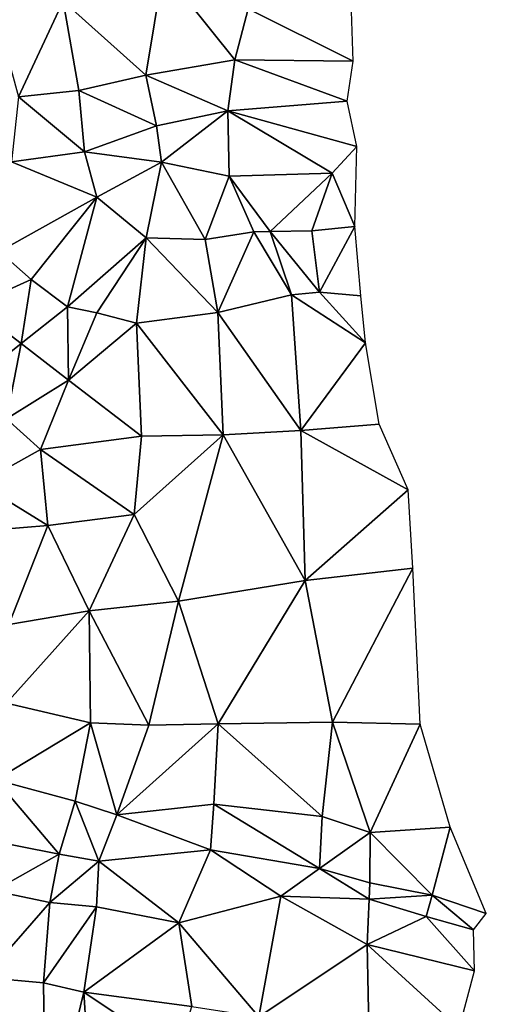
# Model space of a CAD drawing. Header units: feet. Extents: x 116535 to 120173, y 200032 to 203855.
# Tile 27 of 87: x 118510 to 118579, y 201446 to 201592. Entities that reach past the tile are written whole.
import ezdxf

# ---------------------------------------------------------------- set-up
doc = ezdxf.new("R2010")
doc.units = ezdxf.units.FT
doc.header["$MEASUREMENT"] = 0
doc.layers.add('V-TOPO-TINN-3DFC', color=3, linetype='Continuous')

msp = doc.modelspace()

# ---------------------------------------------------------------- linework, layer by layer
at = {"layer": 'V-TOPO-TINN-3DFC'}
for points in [[(118516.4522, 201594.6503, 604.356), (118528.7322, 201583.7015, 609.774), (118531.2814, 201599.2497, 604.254)], [(118541.8973, 201585.9737, 609.405), (118531.2814, 201599.2497, 604.254), (118528.7322, 201583.7015, 609.774)], [(118543.8344, 201593.5503, 607.921), (118531.2814, 201599.2497, 604.254), (118541.8973, 201585.9737, 609.405)], [(118505.3363, 201597.0915, 603.816), (118509.8387, 201580.5022, 608.333), (118516.4522, 201594.6503, 604.356)], [(118543.8344, 201593.5503, 607.921), (118559.4137, 201585.7906, 611.811), (118559.0606, 201596.1895, 611.749)], [(118516.4522, 201594.6503, 604.356), (118509.8387, 201580.5022, 608.333), (118518.7774, 201581.4323, 609.029)], [(118516.4522, 201594.6503, 604.356), (118518.7774, 201581.4323, 609.029), (118528.7322, 201583.7015, 609.774)], [(118543.8344, 201593.5503, 607.921), (118541.8973, 201585.9737, 609.405), (118559.4137, 201585.7906, 611.811)], [(118540.8342, 201578.4141, 612.208), (118541.8973, 201585.9737, 609.405), (118528.7322, 201583.7015, 609.774)], [(118558.5056, 201579.8482, 609.694), (118541.8973, 201585.9737, 609.405), (118540.8342, 201578.4141, 612.208)], [(118559.4137, 201585.7906, 611.811), (118541.8973, 201585.9737, 609.405), (118558.5056, 201579.8482, 609.694)], [(118528.7322, 201583.7015, 609.774), (118518.7774, 201581.4323, 609.029), (118530.2973, 201576.2289, 610.902)], [(118540.8342, 201578.4141, 612.208), (118528.7322, 201583.7015, 609.774), (118530.2973, 201576.2289, 610.902)], [(118518.7774, 201581.4323, 609.029), (118509.8387, 201580.5022, 608.333), (118519.6195, 201572.3756, 610.996)], [(118518.7774, 201581.4323, 609.029), (118519.6195, 201572.3756, 610.996), (118530.2973, 201576.2289, 610.902)], [(118509.8387, 201580.5022, 608.333), (118508.8156, 201570.8865, 609.454), (118519.6195, 201572.3756, 610.996)], [(118540.8342, 201578.4141, 612.208), (118559.9457, 201573.1316, 612.556), (118558.5056, 201579.8482, 609.694)], [(118540.8342, 201578.4141, 612.208), (118530.2973, 201576.2289, 610.902), (118531.0394, 201570.8184, 610.841)], [(118540.8342, 201578.4141, 612.208), (118531.0394, 201570.8184, 610.841), (118541.0542, 201568.7343, 611.745)], [(118556.3114, 201569.1923, 613.293), (118559.9457, 201573.1316, 612.556), (118540.8342, 201578.4141, 612.208)], [(118556.3114, 201569.1923, 613.293), (118540.8342, 201578.4141, 612.208), (118541.0542, 201568.7343, 611.745)], [(118531.0394, 201570.8184, 610.841), (118530.2973, 201576.2289, 610.902), (118519.6195, 201572.3756, 610.996)], [(118521.4456, 201565.63, 611.412), (118519.6195, 201572.3756, 610.996), (118508.8156, 201570.8865, 609.454)], [(118521.4456, 201565.63, 611.412), (118531.0394, 201570.8184, 610.841), (118519.6195, 201572.3756, 610.996)], [(118559.9457, 201573.1316, 612.556), (118556.3114, 201569.1923, 613.293), (118559.6487, 201561.2937, 613.246)], [(118521.4456, 201565.63, 611.412), (118508.8156, 201570.8865, 609.454), (118507.0075, 201557.5774, 610.551)], [(118528.7732, 201559.6396, 609.607), (118531.0394, 201570.8184, 610.841), (118521.4456, 201565.63, 611.412)], [(118537.5099, 201559.3875, 609.64), (118531.0394, 201570.8184, 610.841), (118528.7732, 201559.6396, 609.607)], [(118541.0542, 201568.7343, 611.745), (118531.0394, 201570.8184, 610.841), (118537.5099, 201559.3875, 609.64)], [(118547.1337, 201560.5536, 609.978), (118556.3114, 201569.1923, 613.293), (118541.0542, 201568.7343, 611.745)], [(118547.1337, 201560.5536, 609.978), (118553.2902, 201560.6336, 609.992), (118556.3114, 201569.1923, 613.293)], [(118559.6487, 201561.2937, 613.246), (118556.3114, 201569.1923, 613.293), (118553.2902, 201560.6336, 609.992)], [(118541.0542, 201568.7343, 611.745), (118537.5099, 201559.3875, 609.64), (118544.6815, 201560.4836, 612.105)], [(118541.0542, 201568.7343, 611.745), (118544.6815, 201560.4836, 612.105), (118547.1337, 201560.5536, 609.978)], [(118521.4456, 201565.63, 611.412), (118507.0075, 201557.5774, 610.551), (118511.7419, 201553.4231, 611.682)], [(118517.1203, 201549.3817, 611.435), (118521.4456, 201565.63, 611.412), (118511.7419, 201553.4231, 611.682)], [(118528.7732, 201559.6396, 609.607), (118521.4456, 201565.63, 611.412), (118517.1203, 201549.3817, 611.435)], [(118544.6815, 201560.4836, 612.105), (118537.5099, 201559.3875, 609.64), (118539.3461, 201548.5517, 610.404)], [(118544.6815, 201560.4836, 612.105), (118539.3461, 201548.5517, 610.404), (118550.2669, 201551.1809, 611.898)], [(118544.6815, 201560.4836, 612.105), (118550.2669, 201551.1809, 611.898), (118547.1337, 201560.5536, 609.978)], [(118554.4053, 201551.5789, 610.33), (118553.2902, 201560.6336, 609.992), (118547.1337, 201560.5536, 609.978)], [(118554.4053, 201551.5789, 610.33), (118547.1337, 201560.5536, 609.978), (118550.2669, 201551.1809, 611.898)], [(118559.6487, 201561.2937, 613.246), (118553.2902, 201560.6336, 609.992), (118554.4053, 201551.5789, 610.33)], [(118559.6487, 201561.2937, 613.246), (118554.4053, 201551.5789, 610.33), (118560.5547, 201551.0129, 614.178)], [(118528.7732, 201559.6396, 609.607), (118517.1203, 201549.3817, 611.435), (118521.4416, 201548.5067, 609.772)], [(118527.3061, 201546.9685, 610.385), (118528.7732, 201559.6396, 609.607), (118521.4416, 201548.5067, 609.772)], [(118539.3461, 201548.5517, 610.404), (118528.7732, 201559.6396, 609.607), (118527.3061, 201546.9685, 610.385)], [(118539.3461, 201548.5517, 610.404), (118537.5099, 201559.3875, 609.64), (118528.7732, 201559.6396, 609.607)], [(118507.0075, 201557.5774, 610.551), (118503.0192, 201549.4757, 610.355), (118511.7419, 201553.4231, 611.682)], [(118510.2317, 201543.9723, 611.63), (118511.7419, 201553.4231, 611.682), (118503.0192, 201549.4757, 610.355)], [(118510.2317, 201543.9723, 611.63), (118517.1203, 201549.3817, 611.435), (118511.7419, 201553.4231, 611.682)], [(118550.2669, 201551.1809, 611.898), (118539.3461, 201548.5517, 610.404), (118551.639, 201531.1023, 612.155)], [(118561.2448, 201544.0873, 612.38), (118554.4053, 201551.5789, 610.33), (118550.2669, 201551.1809, 611.898)], [(118561.2448, 201544.0873, 612.38), (118550.2669, 201551.1809, 611.898), (118551.639, 201531.1023, 612.155)], [(118560.5547, 201551.0129, 614.178), (118554.4053, 201551.5789, 610.33), (118561.2448, 201544.0873, 612.38)], [(118510.2317, 201543.9723, 611.63), (118503.0192, 201549.4757, 610.355), (118497.7507, 201533.9555, 608.537)], [(118517.2433, 201538.5479, 609.606), (118517.1203, 201549.3817, 611.435), (118510.2317, 201543.9723, 611.63)], [(118521.4416, 201548.5067, 609.772), (118517.1203, 201549.3817, 611.435), (118517.2433, 201538.5479, 609.606)], [(118527.3061, 201546.9685, 610.385), (118521.4416, 201548.5067, 609.772), (118517.2433, 201538.5479, 609.606)], [(118539.3461, 201548.5517, 610.404), (118527.3061, 201546.9685, 610.385), (118540.1351, 201530.4392, 611.431)], [(118539.3461, 201548.5517, 610.404), (118540.1351, 201530.4392, 611.431), (118551.639, 201531.1023, 612.155)], [(118528.0462, 201530.2602, 611.685), (118527.3061, 201546.9685, 610.385), (118517.2433, 201538.5479, 609.606)], [(118540.1351, 201530.4392, 611.431), (118527.3061, 201546.9685, 610.385), (118528.0462, 201530.2602, 611.685)], [(118508.0736, 201532.8264, 610.992), (118510.2317, 201543.9723, 611.63), (118497.7507, 201533.9555, 608.537)], [(118517.2433, 201538.5479, 609.606), (118510.2317, 201543.9723, 611.63), (118508.0736, 201532.8264, 610.992)], [(118561.2448, 201544.0873, 612.38), (118551.639, 201531.1023, 612.155), (118563.259, 201532.0304, 614.321)], [(118517.2433, 201538.5479, 609.606), (118508.0736, 201532.8264, 610.992), (118513.096, 201528.247, 609.309)], [(118528.0462, 201530.2602, 611.685), (118517.2433, 201538.5479, 609.606), (118513.096, 201528.247, 609.309)], [(118513.096, 201528.247, 609.309), (118508.0736, 201532.8264, 610.992), (118504.0922, 201523.2367, 608.752)], [(118551.639, 201531.1023, 612.155), (118567.5673, 201522.2716, 614.554), (118563.259, 201532.0304, 614.321)], [(118528.0462, 201530.2602, 611.685), (118513.096, 201528.247, 609.309), (118526.9761, 201518.6373, 611.226)], [(118540.1351, 201530.4392, 611.431), (118526.9761, 201518.6373, 611.226), (118533.5246, 201505.8263, 611.931)], [(118540.1351, 201530.4392, 611.431), (118528.0462, 201530.2602, 611.685), (118526.9761, 201518.6373, 611.226)], [(118540.1351, 201530.4392, 611.431), (118533.5246, 201505.8263, 611.931), (118552.2911, 201508.8675, 615.025)], [(118540.1351, 201530.4392, 611.431), (118552.2911, 201508.8675, 615.025), (118551.639, 201531.1023, 612.155)], [(118551.639, 201531.1023, 612.155), (118552.2911, 201508.8675, 615.025), (118567.5673, 201522.2716, 614.554)], [(118513.096, 201528.247, 609.309), (118504.0922, 201523.2367, 608.752), (118514.184, 201517.0342, 609.377)], [(118513.096, 201528.247, 609.309), (118514.184, 201517.0342, 609.377), (118526.9761, 201518.6373, 611.226)], [(118504.0922, 201523.2367, 608.752), (118503.3582, 201516.1301, 608.614), (118514.184, 201517.0342, 609.377)], [(118552.2911, 201508.8675, 615.025), (118568.2224, 201510.7187, 617.702), (118567.5673, 201522.2716, 614.554)], [(118520.3185, 201504.3781, 610.35), (118526.9761, 201518.6373, 611.226), (118514.184, 201517.0342, 609.377)], [(118520.3185, 201504.3781, 610.35), (118533.5246, 201505.8263, 611.931), (118526.9761, 201518.6373, 611.226)], [(118508.4226, 201502.333, 609.178), (118514.184, 201517.0342, 609.377), (118503.3582, 201516.1301, 608.614)], [(118508.4226, 201502.333, 609.178), (118520.3185, 201504.3781, 610.35), (118514.184, 201517.0342, 609.377)], [(118556.3484, 201487.8988, 615.313), (118568.2224, 201510.7187, 617.702), (118552.2911, 201508.8675, 615.025)], [(118556.3484, 201487.8988, 615.313), (118569.3264, 201487.6038, 620.004), (118568.2224, 201510.7187, 617.702)], [(118539.4001, 201487.6608, 613.316), (118552.2911, 201508.8675, 615.025), (118533.5246, 201505.8263, 611.931)], [(118539.4001, 201487.6608, 613.316), (118556.3484, 201487.8988, 615.313), (118552.2911, 201508.8675, 615.025)], [(118529.1682, 201487.4628, 611.964), (118533.5246, 201505.8263, 611.931), (118520.3185, 201504.3781, 610.35)], [(118529.1682, 201487.4628, 611.964), (118539.4001, 201487.6608, 613.316), (118533.5246, 201505.8263, 611.931)], [(118520.5146, 201487.7808, 611.007), (118520.3185, 201504.3781, 610.35), (118508.0776, 201490.7111, 609.936)], [(118508.0776, 201490.7111, 609.936), (118520.3185, 201504.3781, 610.35), (118508.4226, 201502.333, 609.178)], [(118520.5146, 201487.7808, 611.007), (118529.1682, 201487.4628, 611.964), (118520.3185, 201504.3781, 610.35)], [(118506.4914, 201479.3341, 616.091), (118520.5146, 201487.7808, 611.007), (118508.0776, 201490.7111, 609.936)], [(118506.4914, 201479.3341, 616.091), (118518.2594, 201476.1899, 614.197), (118520.5146, 201487.7808, 611.007)], [(118518.2594, 201476.1899, 614.197), (118524.4359, 201474.1407, 614.765), (118520.5146, 201487.7808, 611.007)], [(118524.4359, 201474.1407, 614.765), (118529.1682, 201487.4628, 611.964), (118520.5146, 201487.7808, 611.007)], [(118524.4359, 201474.1407, 614.765), (118539.4001, 201487.6608, 613.316), (118529.1682, 201487.4628, 611.964)], [(118524.4359, 201474.1407, 614.765), (118538.77, 201475.7579, 613.145), (118539.4001, 201487.6608, 613.316)], [(118539.4001, 201487.6608, 613.316), (118538.77, 201475.7579, 613.145), (118554.8123, 201473.9097, 615.868)], [(118539.4001, 201487.6608, 613.316), (118554.8123, 201473.9097, 615.868), (118556.3484, 201487.8988, 615.313)], [(118556.3484, 201487.8988, 615.313), (118554.8123, 201473.9097, 615.868), (118561.9279, 201471.5265, 618.102)], [(118556.3484, 201487.8988, 615.313), (118561.9279, 201471.5265, 618.102), (118569.3264, 201487.6038, 620.004)], [(118569.3264, 201487.6038, 620.004), (118561.9279, 201471.5265, 618.102), (118573.7408, 201472.3436, 620.739)], [(118506.4914, 201479.3341, 616.091), (118503.6452, 201470.7515, 619.27), (118515.8892, 201468.3363, 615.643)], [(118506.4914, 201479.3341, 616.091), (118515.8892, 201468.3363, 615.643), (118518.2594, 201476.1899, 614.197)], [(118518.2594, 201476.1899, 614.197), (118515.8892, 201468.3363, 615.643), (118521.7517, 201467.3152, 615.911)], [(118518.2594, 201476.1899, 614.197), (118521.7517, 201467.3152, 615.911), (118524.4359, 201474.1407, 614.765)], [(118524.4359, 201474.1407, 614.765), (118538.267, 201468.9603, 619.352), (118538.77, 201475.7579, 613.145)], [(118554.4363, 201466.2211, 616.041), (118538.77, 201475.7579, 613.145), (118538.267, 201468.9603, 619.352)], [(118554.4363, 201466.2211, 616.041), (118554.8123, 201473.9097, 615.868), (118538.77, 201475.7579, 613.145)], [(118524.4359, 201474.1407, 614.765), (118521.7517, 201467.3152, 615.911), (118538.267, 201468.9603, 619.352)], [(118561.9279, 201471.5265, 618.102), (118554.8123, 201473.9097, 615.868), (118554.4363, 201466.2211, 616.041)], [(118561.9279, 201471.5265, 618.102), (118554.4363, 201466.2211, 616.041), (118561.8499, 201464.0779, 616.038)], [(118561.9279, 201471.5265, 618.102), (118561.8499, 201464.0779, 616.038), (118571.1146, 201462.2708, 613.964)], [(118573.7408, 201472.3436, 620.739), (118561.9279, 201471.5265, 618.102), (118571.1146, 201462.2708, 613.964)], [(118573.7408, 201472.3436, 620.739), (118571.1146, 201462.2708, 613.964), (118579.1122, 201459.5666, 616.35)], [(118503.6452, 201470.7515, 619.27), (118506.2284, 201462.9198, 618.622), (118515.8892, 201468.3363, 615.643)], [(118521.7517, 201467.3152, 615.911), (118533.5886, 201458.1575, 621.868), (118538.267, 201468.9603, 619.352)], [(118533.5886, 201458.1575, 621.868), (118548.6798, 201462.1258, 620.467), (118538.267, 201468.9603, 619.352)], [(118538.267, 201468.9603, 619.352), (118548.6798, 201462.1258, 620.467), (118554.4363, 201466.2211, 616.041)], [(118506.2284, 201462.9198, 618.622), (118514.4901, 201461.1907, 616.458), (118515.8892, 201468.3363, 615.643)], [(118514.4901, 201461.1907, 616.458), (118521.7517, 201467.3152, 615.911), (118515.8892, 201468.3363, 615.643)], [(118514.4901, 201461.1907, 616.458), (118521.4256, 201460.5276, 616.564), (118521.7517, 201467.3152, 615.911)], [(118521.4256, 201460.5276, 616.564), (118533.5886, 201458.1575, 621.868), (118521.7517, 201467.3152, 615.911)], [(118548.6798, 201462.1258, 620.467), (118561.7648, 201461.6687, 616.186), (118554.4363, 201466.2211, 616.041)], [(118561.8499, 201464.0779, 616.038), (118554.4363, 201466.2211, 616.041), (118561.7648, 201461.6687, 616.186)], [(118504.7773, 201450.0778, 617.142), (118514.4901, 201461.1907, 616.458), (118506.2284, 201462.9198, 618.622)], [(118571.1146, 201462.2708, 613.964), (118561.8499, 201464.0779, 616.038), (118561.7648, 201461.6687, 616.186)], [(118533.5886, 201458.1575, 621.868), (118545.4285, 201444.2293, 622.057), (118548.6798, 201462.1258, 620.467)], [(118545.4285, 201444.2293, 622.057), (118561.4618, 201454.9742, 619.889), (118548.6798, 201462.1258, 620.467)], [(118548.6798, 201462.1258, 620.467), (118561.4618, 201454.9742, 619.889), (118561.7648, 201461.6687, 616.186)], [(118561.4618, 201454.9742, 619.889), (118570.2035, 201459.1195, 613.888), (118561.7648, 201461.6687, 616.186)], [(118570.2035, 201459.1195, 613.888), (118571.1146, 201462.2708, 613.964), (118561.7648, 201461.6687, 616.186)], [(118577.2051, 201457.1504, 615.458), (118571.1146, 201462.2708, 613.964), (118570.2035, 201459.1195, 613.888)], [(118577.2051, 201457.1504, 615.458), (118579.1122, 201459.5666, 616.35), (118571.1146, 201462.2708, 613.964)], [(118504.7773, 201450.0778, 617.142), (118513.582, 201449.2807, 617.857), (118514.4901, 201461.1907, 616.458)], [(118514.4901, 201461.1907, 616.458), (118513.582, 201449.2807, 617.857), (118521.4256, 201460.5276, 616.564)], [(118513.582, 201449.2807, 617.857), (118519.5185, 201447.9216, 617.937), (118521.4256, 201460.5276, 616.564)], [(118519.5185, 201447.9216, 617.937), (118533.5886, 201458.1575, 621.868), (118521.4256, 201460.5276, 616.564)], [(118561.4618, 201454.9742, 619.889), (118577.3481, 201451.0699, 620.111), (118570.2035, 201459.1195, 613.888)], [(118577.3481, 201451.0699, 620.111), (118577.2051, 201457.1504, 615.458), (118570.2035, 201459.1195, 613.888)], [(118519.5185, 201447.9216, 617.937), (118535.5398, 201445.7665, 621.181), (118533.5886, 201458.1575, 621.868)], [(118533.5886, 201458.1575, 621.868), (118535.5398, 201445.7665, 621.181), (118545.4285, 201444.2293, 622.057)], [(118561.7538, 201440.355, 621.937), (118561.4618, 201454.9742, 619.889), (118545.4285, 201444.2293, 622.057)], [(118561.7538, 201440.355, 621.937), (118575.0889, 201442.5032, 622.776), (118561.4618, 201454.9742, 619.889)], [(118561.4618, 201454.9742, 619.889), (118575.0889, 201442.5032, 622.776), (118577.3481, 201451.0699, 620.111)], [(118501.658, 201421.2225, 619.937), (118513.89, 201424.8418, 620.242), (118504.7773, 201450.0778, 617.142)], [(118504.7773, 201450.0778, 617.142), (118513.89, 201424.8418, 620.242), (118513.582, 201449.2807, 617.857)], [(118513.582, 201449.2807, 617.857), (118513.89, 201424.8418, 620.242), (118519.5185, 201447.9216, 617.937)], [(118519.5185, 201447.9216, 617.937), (118513.89, 201424.8418, 620.242), (118520.9266, 201426.1939, 620.429)], [(118519.5185, 201447.9216, 617.937), (118520.9266, 201426.1939, 620.429), (118533.3576, 201438.6459, 622.877)], [(118519.5185, 201447.9216, 617.937), (118533.3576, 201438.6459, 622.877), (118535.5398, 201445.7665, 621.181)]]:
    msp.add_3dface(points, dxfattribs=at)

doc.saveas('drawing.dxf')
